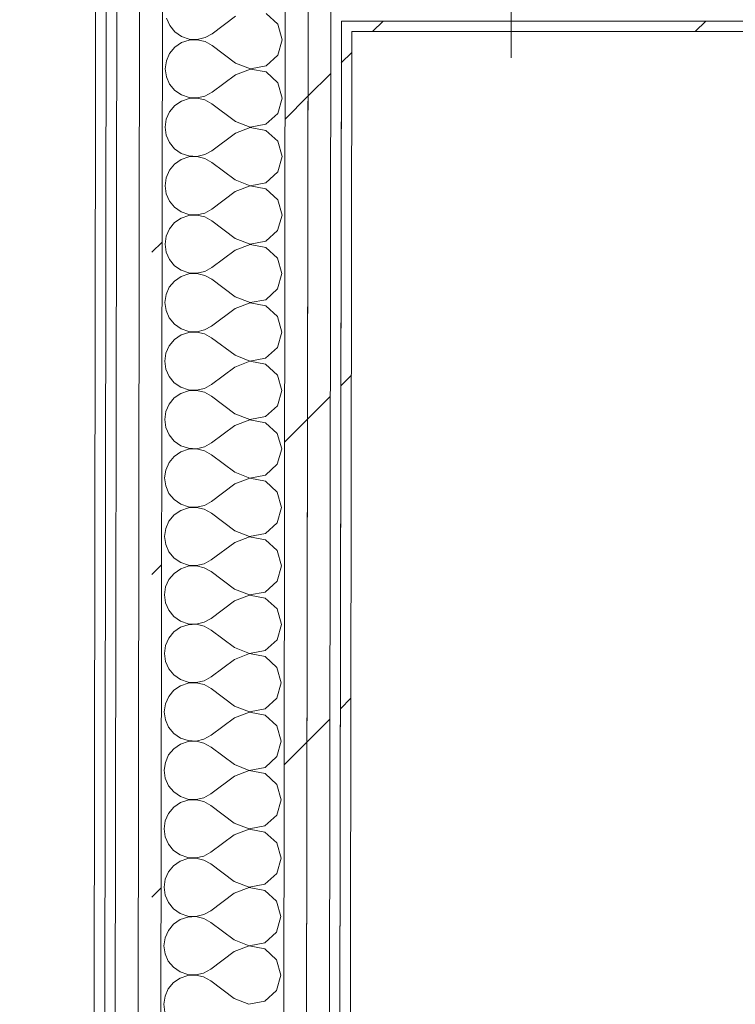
# Model space of a CAD drawing. Header units: millimetres. Extents: x -30280 to 22128, y -17757 to 4746.
# Tile 77 of 171: x -13128 to -12721, y -13114 to -12553. Entities that reach past the tile are written whole.
import ezdxf

# ---------------------------------------------------------------- set-up
doc = ezdxf.new("R2010")
doc.units = ezdxf.units.MM
doc.header["$MEASUREMENT"] = 0
doc.linetypes.add('Wipeout_Contour', pattern=[1000, 0, -1000])
doc.layers.add('10_ESTR_Pilars', color=7, linetype='Continuous')
doc.layers.add('Nuevo_08_E_Envans secs', color=7, linetype='Continuous')
for name, color, linetype, lineweight in [('10_ESTR_Pilars_Pluma_Nº__20', 1, 'Continuous', 5), ('10_ESTR_Pilars_Pluma_Nº__28', 7, 'Continuous', 20), ('10_ESTR_Pilars_Pluma_Nº__42', 8, 'Continuous', 25), ('Nuevo_08_E_Envans secs_Pluma_Nº__1', 7, 'Continuous', 5)]:
    doc.layers.add(name, color=color, linetype=linetype, lineweight=lineweight)
for name, color, linetype, lineweight, true_color in [('Nuevo_08_E_Envans secs_Pluma_Nº__102', 7, 'Continuous', 5, 0xcccccc), ('Nuevo_08_E_Envans secs_Pluma_Nº__171', 171, 'Continuous', 13, 0xaaaaff), ('Nuevo_08_E_Envans secs_Pluma_Nº__177', 7, 'Continuous', 15, 0xf7e046)]:
    doc.layers.add(name, color=color, linetype=linetype, lineweight=lineweight, true_color=true_color)
pattern_1 = [(45, (0, 0), (-183.8478, 183.8478), [195, -65]), (45, (7e-14, 183.85), (-183.8478, 183.8478), [195, -65])]

# ---------------------------------------------------------------- blocks, each defined once
blk = doc.blocks.new('*X228')
at = {"layer": 'Nuevo_08_E_Envans secs_Pluma_Nº__102', "color": 254, "linetype": 'Continuous', "lineweight": 5, "true_color": 0xcccccc}
for p, q in [((-13044.74, -12551.95), (-13042.89, -12556.16)), ((-13005.37, -12550.79), (-13018.72, -12560.77)), ((-12981.2, -12555.4), (-12987.92, -12549.24)), ((-13042.89, -12556.16), (-13039.96, -12559.71)), ((-12978.73, -12564.16), (-12981.2, -12555.4)), ((-13039.96, -12559.71), (-13036.18, -12562.32)), ((-13036.18, -12562.32), (-13031.82, -12563.79)), ((-13027.23, -12564.02), (-13022.75, -12562.99)), ((-13022.75, -12562.99), (-13018.72, -12560.77)), ((-13039.98, -12568.44), (-13042.91, -12571.97)), ((-13036.18, -12565.84), (-13039.98, -12568.44)), ((-13031.82, -12564.37), (-13036.18, -12565.84)), ((-13031.82, -12563.79), (-13027.23, -12564.02)), ((-13027.23, -12564.16), (-13031.82, -12564.37)), ((-13022.75, -12565.21), (-13027.23, -12564.16)), ((-13018.73, -12567.44), (-13022.75, -12565.21)), ((-13005.41, -12577.46), (-13018.73, -12567.44)), ((-12981.23, -12572.92), (-12978.73, -12564.16)), ((-13042.91, -12571.97), (-13044.78, -12576.18)), ((-12987.96, -12579.06), (-12981.23, -12572.92)), ((-13044.78, -12576.18), (-13045.42, -12580.73)), ((-13005.41, -12577.46), (-12996.91, -12580.74)), ((-12996.91, -12580.74), (-12987.96, -12579.06)), ((-13045.42, -12580.73), (-13044.79, -12585.29)), ((-13044.79, -12585.29), (-13042.94, -12589.5)), ((-13005.42, -12584.12), (-13018.77, -12594.1)), ((-12996.91, -12580.87), (-13005.42, -12584.12)), ((-12987.97, -12582.58), (-12996.91, -12580.87)), ((-12981.25, -12588.73), (-12987.97, -12582.58)), ((-13042.94, -12589.5), (-13040.01, -12593.04)), ((-12978.77, -12597.5), (-12981.25, -12588.73)), ((-13040.01, -12593.04), (-13036.23, -12595.65)), ((-13036.23, -12595.65), (-13031.87, -12597.13)), ((-13031.87, -12597.13), (-13027.28, -12597.36)), ((-13027.28, -12597.36), (-13022.8, -12596.32)), ((-13022.8, -12596.32), (-13018.77, -12594.1)), ((-13040.02, -12601.77), (-13042.96, -12605.31)), ((-13036.23, -12599.17), (-13040.02, -12601.77)), ((-13031.87, -12597.71), (-13036.23, -12599.17)), ((-13027.28, -12597.49), (-13031.87, -12597.71)), ((-13022.8, -12598.54), (-13027.28, -12597.49)), ((-13018.78, -12600.77), (-13022.8, -12598.54)), ((-13005.46, -12610.79), (-13018.78, -12600.77)), ((-12981.28, -12606.26), (-12978.77, -12597.5)), ((-13042.96, -12605.31), (-13044.82, -12609.51)), ((-12988.01, -12612.39), (-12981.28, -12606.26)), ((-13044.82, -12609.51), (-13045.47, -12614.06)), ((-13045.47, -12614.06), (-13044.84, -12618.62)), ((-13005.46, -12610.79), (-12996.96, -12614.07)), ((-12996.96, -12614.07), (-12988.01, -12612.39)), ((-13044.84, -12618.62), (-13042.99, -12622.83)), ((-13005.47, -12617.46), (-13018.82, -12627.44)), ((-12996.96, -12614.2), (-13005.47, -12617.46)), ((-12988.02, -12615.91), (-12996.96, -12614.2)), ((-12981.3, -12622.06), (-12988.02, -12615.91)), ((-13042.99, -12622.83), (-13040.06, -12626.38)), ((-12978.82, -12630.83), (-12981.3, -12622.06)), ((-13040.06, -12626.38), (-13036.27, -12628.99)), ((-13036.27, -12628.99), (-13031.92, -12630.46)), ((-13031.92, -12630.46), (-13027.33, -12630.69)), ((-13027.33, -12630.83), (-13031.92, -12631.04)), ((-13027.33, -12630.69), (-13022.85, -12629.66)), ((-13022.85, -12631.87), (-13027.33, -12630.83)), ((-13022.85, -12629.66), (-13018.82, -12627.44)), ((-12981.33, -12639.59), (-12978.82, -12630.83)), ((-13040.07, -12635.1), (-13043.01, -12638.64)), ((-13036.28, -12632.5), (-13040.07, -12635.1)), ((-13031.92, -12631.04), (-13036.28, -12632.5)), ((-13018.83, -12634.1), (-13022.85, -12631.87)), ((-13005.51, -12644.12), (-13018.83, -12634.1)), ((-13043.01, -12638.64), (-13044.87, -12642.84)), ((-12988.06, -12645.72), (-12981.33, -12639.59)), ((-13044.87, -12642.84), (-13045.52, -12647.4)), ((-13045.52, -12647.4), (-13044.89, -12651.95)), ((-12997.01, -12647.54), (-13005.52, -12650.79)), ((-13005.51, -12644.12), (-12997.01, -12647.4)), ((-12997.01, -12647.4), (-12988.06, -12645.72)), ((-12988.06, -12649.24), (-12997.01, -12647.54)), ((-13044.89, -12651.95), (-13043.04, -12656.16)), ((-13005.52, -12650.79), (-13018.87, -12660.77)), ((-12981.35, -12655.4), (-12988.06, -12649.24)), ((-13043.04, -12656.16), (-13040.11, -12659.71)), ((-12978.87, -12664.16), (-12981.35, -12655.4)), ((-13040.11, -12659.71), (-13036.32, -12662.32)), ((-13031.97, -12664.37), (-13036.33, -12665.84)), ((-13036.32, -12662.32), (-13031.97, -12663.79)), ((-13031.97, -12663.79), (-13027.38, -12664.02)), ((-13027.38, -12664.16), (-13031.97, -12664.37)), ((-13027.38, -12664.02), (-13022.9, -12662.99)), ((-13022.9, -12665.21), (-13027.38, -12664.16)), ((-13022.9, -12662.99), (-13018.87, -12660.77)), ((-12981.38, -12672.92), (-12978.87, -12664.16)), ((-13040.12, -12668.44), (-13043.06, -12671.97)), ((-13036.33, -12665.84), (-13040.12, -12668.44)), ((-13018.88, -12667.44), (-13022.9, -12665.21)), ((-13005.56, -12677.46), (-13018.88, -12667.44)), ((-13043.06, -12671.97), (-13044.92, -12676.18)), ((-12988.11, -12679.06), (-12981.38, -12672.92)), ((-13044.92, -12676.18), (-13045.56, -12680.73)), ((-13045.56, -12680.73), (-13044.94, -12685.29)), ((-12997.06, -12680.87), (-13005.57, -12684.12)), ((-13005.56, -12677.46), (-12997.06, -12680.74)), ((-12997.06, -12680.74), (-12988.11, -12679.06)), ((-12988.11, -12682.58), (-12997.06, -12680.87)), ((-13044.94, -12685.29), (-13043.09, -12689.5)), ((-13005.57, -12684.12), (-13018.92, -12694.1)), ((-12981.4, -12688.73), (-12988.11, -12682.58)), ((-13043.09, -12689.5), (-13040.16, -12693.04)), ((-12978.92, -12697.5), (-12981.4, -12688.73)), ((-13040.16, -12693.04), (-13036.37, -12695.65)), ((-13032.02, -12697.71), (-13036.38, -12699.17)), ((-13036.37, -12695.65), (-13032.02, -12697.13)), ((-13032.02, -12697.13), (-13027.43, -12697.36)), ((-13027.43, -12697.49), (-13032.02, -12697.71)), ((-13027.43, -12697.36), (-13022.95, -12696.32)), ((-13022.95, -12698.54), (-13027.43, -12697.49)), ((-13022.95, -12696.32), (-13018.92, -12694.1)), ((-12981.42, -12706.25), (-12978.92, -12697.5)), ((-13040.17, -12701.77), (-13043.11, -12705.31)), ((-13036.38, -12699.17), (-13040.17, -12701.77)), ((-13018.93, -12700.77), (-13022.95, -12698.54)), ((-13005.61, -12710.79), (-13018.93, -12700.77)), ((-13044.97, -12709.51), (-13045.61, -12714.06)), ((-13043.11, -12705.31), (-13044.97, -12709.51)), ((-12988.16, -12712.39), (-12981.42, -12706.25)), ((-13045.61, -12714.06), (-13044.99, -12718.62)), ((-12997.11, -12714.2), (-13005.62, -12717.46)), ((-13005.61, -12710.79), (-12997.11, -12714.07)), ((-12997.11, -12714.07), (-12988.16, -12712.39)), ((-12988.16, -12715.91), (-12997.11, -12714.2)), ((-13044.99, -12718.62), (-13043.14, -12722.83)), ((-13005.62, -12717.46), (-13018.97, -12727.44)), ((-12981.45, -12722.06), (-12988.16, -12715.91)), ((-13043.14, -12722.83), (-13040.21, -12726.38)), ((-13040.21, -12726.38), (-13036.42, -12728.99)), ((-12978.97, -12730.83), (-12981.45, -12722.06)), ((-13032.07, -12731.04), (-13036.43, -12732.5)), ((-13036.42, -12728.99), (-13032.07, -12730.46)), ((-13032.07, -12730.46), (-13027.47, -12730.69)), ((-13027.48, -12730.83), (-13032.07, -12731.04)), ((-13023, -12731.87), (-13027.48, -12730.83)), ((-13027.47, -12730.69), (-13022.99, -12729.66)), ((-13018.98, -12734.1), (-13023, -12731.87)), ((-13022.99, -12729.66), (-13018.97, -12727.44)), ((-12981.47, -12739.59), (-12978.97, -12730.83)), ((-13040.22, -12735.1), (-13043.16, -12738.64)), ((-13036.43, -12732.5), (-13040.22, -12735.1)), ((-13005.66, -12744.12), (-13018.98, -12734.1)), ((-13045.02, -12742.84), (-13045.66, -12747.4)), ((-13043.16, -12738.64), (-13045.02, -12742.84)), ((-12988.21, -12745.72), (-12981.47, -12739.59)), ((-13045.66, -12747.4), (-13045.04, -12751.95)), ((-12997.16, -12747.54), (-13005.67, -12750.79)), ((-13005.66, -12744.12), (-12997.16, -12747.4)), ((-12997.16, -12747.4), (-12988.21, -12745.72)), ((-12988.21, -12749.24), (-12997.16, -12747.54)), ((-13045.04, -12751.95), (-13043.19, -12756.16)), ((-13005.67, -12750.79), (-13019.02, -12760.77)), ((-12981.5, -12755.4), (-12988.21, -12749.24)), ((-13043.19, -12756.16), (-13040.26, -12759.71)), ((-13040.26, -12759.71), (-13036.47, -12762.32)), ((-12979.02, -12764.16), (-12981.5, -12755.4)), ((-13032.12, -12764.37), (-13036.48, -12765.84)), ((-13036.47, -12762.32), (-13032.12, -12763.79)), ((-13032.12, -12763.79), (-13027.52, -12764.02)), ((-13027.52, -12764.16), (-13032.12, -12764.37)), ((-13027.52, -12764.02), (-13023.04, -12762.99)), ((-13023.05, -12765.21), (-13027.52, -12764.16)), ((-13019.03, -12767.44), (-13023.05, -12765.21)), ((-13023.04, -12762.99), (-13019.02, -12760.77)), ((-12981.52, -12772.92), (-12979.02, -12764.16)), ((-13040.27, -12768.44), (-13043.21, -12771.97)), ((-13036.48, -12765.84), (-13040.27, -12768.44)), ((-13005.71, -12777.46), (-13019.03, -12767.44)), ((-13045.07, -12776.18), (-13045.71, -12780.73)), ((-13043.21, -12771.97), (-13045.07, -12776.18)), ((-12988.26, -12779.06), (-12981.52, -12772.92)), ((-13045.71, -12780.73), (-13045.08, -12785.29)), ((-12997.21, -12780.87), (-13005.72, -12784.12)), ((-13005.71, -12777.46), (-12997.21, -12780.74)), ((-12997.21, -12780.74), (-12988.26, -12779.06)), ((-12988.26, -12782.58), (-12997.21, -12780.87)), ((-12981.55, -12788.73), (-12988.26, -12782.58)), ((-13045.08, -12785.29), (-13043.24, -12789.5)), ((-13005.72, -12784.12), (-13019.07, -12794.1)), ((-13043.24, -12789.5), (-13040.31, -12793.04)), ((-13040.31, -12793.04), (-13036.52, -12795.65)), ((-12979.07, -12797.5), (-12981.55, -12788.73)), ((-13036.53, -12799.17), (-13040.32, -12801.77)), ((-13032.17, -12797.71), (-13036.53, -12799.17)), ((-13036.52, -12795.65), (-13032.17, -12797.13)), ((-13032.17, -12797.13), (-13027.57, -12797.36)), ((-13027.57, -12797.49), (-13032.17, -12797.71)), ((-13027.57, -12797.36), (-13023.09, -12796.32)), ((-13023.1, -12798.54), (-13027.57, -12797.49)), ((-13019.08, -12800.77), (-13023.1, -12798.54)), ((-13023.09, -12796.32), (-13019.07, -12794.1)), ((-12981.57, -12806.25), (-12979.07, -12797.5)), ((-13040.32, -12801.77), (-13043.26, -12805.31)), ((-13005.76, -12810.79), (-13019.08, -12800.77)), ((-13045.12, -12809.51), (-13045.76, -12814.06)), ((-13043.26, -12805.31), (-13045.12, -12809.51)), ((-12988.31, -12812.39), (-12981.57, -12806.25)), ((-13045.76, -12814.06), (-13045.13, -12818.62)), ((-12997.26, -12814.2), (-13005.77, -12817.46)), ((-13005.76, -12810.79), (-12997.26, -12814.07)), ((-12997.26, -12814.07), (-12988.31, -12812.39)), ((-12988.31, -12815.91), (-12997.26, -12814.2)), ((-12981.6, -12822.06), (-12988.31, -12815.91)), ((-13045.13, -12818.62), (-13043.29, -12822.83)), ((-13005.77, -12817.46), (-13019.11, -12827.44)), ((-13043.29, -12822.83), (-13040.36, -12826.38)), ((-13040.36, -12826.38), (-13036.57, -12828.99)), ((-13023.14, -12829.66), (-13019.11, -12827.44)), ((-12979.12, -12830.83), (-12981.6, -12822.06)), ((-13036.58, -12832.5), (-13040.37, -12835.1)), ((-13032.22, -12831.04), (-13036.58, -12832.5)), ((-13036.57, -12828.99), (-13032.22, -12830.46)), ((-13032.22, -12830.46), (-13027.62, -12830.69)), ((-13027.62, -12830.83), (-13032.22, -12831.04)), ((-13027.62, -12830.69), (-13023.14, -12829.66)), ((-13023.15, -12831.87), (-13027.62, -12830.83)), ((-13019.12, -12834.1), (-13023.15, -12831.87)), ((-12981.62, -12839.59), (-12979.12, -12830.83)), ((-13043.31, -12838.64), (-13045.17, -12842.84)), ((-13040.37, -12835.1), (-13043.31, -12838.64)), ((-13005.81, -12844.12), (-13019.12, -12834.1)), ((-13045.17, -12842.84), (-13045.81, -12847.4)), ((-13005.81, -12844.12), (-12997.31, -12847.4)), ((-12988.35, -12845.72), (-12981.62, -12839.59)), ((-13045.81, -12847.4), (-13045.18, -12851.95)), ((-12997.31, -12847.54), (-13005.82, -12850.79)), ((-12997.31, -12847.4), (-12988.35, -12845.72)), ((-12988.36, -12849.24), (-12997.31, -12847.54)), ((-12981.65, -12855.4), (-12988.36, -12849.24)), ((-13045.18, -12851.95), (-13043.33, -12856.16)), ((-13005.82, -12850.79), (-13019.16, -12860.77)), ((-12979.17, -12864.16), (-12981.65, -12855.4)), ((-13043.33, -12856.16), (-13040.41, -12859.71)), ((-13040.41, -12859.71), (-13036.62, -12862.32)), ((-13023.19, -12862.99), (-13019.16, -12860.77)), ((-13036.62, -12865.84), (-13040.42, -12868.44)), ((-13036.62, -12862.32), (-13032.26, -12863.79)), ((-13032.27, -12864.37), (-13036.62, -12865.84)), ((-13027.67, -12864.16), (-13032.27, -12864.37)), ((-13032.26, -12863.79), (-13027.67, -12864.02)), ((-13027.67, -12864.02), (-13023.19, -12862.99)), ((-13023.19, -12865.21), (-13027.67, -12864.16)), ((-13019.17, -12867.44), (-13023.19, -12865.21)), ((-12981.67, -12872.92), (-12979.17, -12864.16)), ((-13043.36, -12871.97), (-13045.22, -12876.18)), ((-13040.42, -12868.44), (-13043.36, -12871.97)), ((-13005.86, -12877.46), (-13019.17, -12867.44)), ((-13045.22, -12876.18), (-13045.86, -12880.73)), ((-13005.86, -12877.46), (-12997.36, -12880.74)), ((-12988.4, -12879.06), (-12981.67, -12872.92)), ((-13045.86, -12880.73), (-13045.23, -12885.29)), ((-12997.36, -12880.87), (-13005.87, -12884.12)), ((-12997.36, -12880.74), (-12988.4, -12879.06)), ((-12988.41, -12882.58), (-12997.36, -12880.87)), ((-12981.69, -12888.73), (-12988.41, -12882.58)), ((-13045.23, -12885.29), (-13043.38, -12889.5)), ((-13005.87, -12884.12), (-13019.21, -12894.1)), ((-12979.22, -12897.5), (-12981.69, -12888.73)), ((-13043.38, -12889.5), (-13040.46, -12893.04)), ((-13040.46, -12893.04), (-13036.67, -12895.65)), ((-13023.24, -12896.32), (-13019.21, -12894.1)), ((-13036.67, -12899.17), (-13040.47, -12901.77)), ((-13036.67, -12895.65), (-13032.31, -12897.13)), ((-13032.31, -12897.71), (-13036.67, -12899.17)), ((-13032.31, -12897.13), (-13027.72, -12897.36)), ((-13027.72, -12897.49), (-13032.31, -12897.71)), ((-13027.72, -12897.36), (-13023.24, -12896.32)), ((-13023.24, -12898.54), (-13027.72, -12897.49)), ((-13019.22, -12900.77), (-13023.24, -12898.54)), ((-12981.72, -12906.25), (-12979.22, -12897.5)), ((-13043.41, -12905.31), (-13045.27, -12909.51)), ((-13040.47, -12901.77), (-13043.41, -12905.31)), ((-13005.9, -12910.79), (-13019.22, -12900.77)), ((-13045.27, -12909.51), (-13045.91, -12914.06)), ((-13005.9, -12910.79), (-12997.41, -12914.07)), ((-12988.45, -12912.39), (-12981.72, -12906.25)), ((-13045.91, -12914.06), (-13045.28, -12918.62)), ((-12997.41, -12914.2), (-13005.91, -12917.46)), ((-12997.41, -12914.07), (-12988.45, -12912.39)), ((-12988.46, -12915.91), (-12997.41, -12914.2)), ((-12981.74, -12922.06), (-12988.46, -12915.91)), ((-13045.28, -12918.62), (-13043.43, -12922.83)), ((-13043.43, -12922.83), (-13040.5, -12926.38)), ((-13005.91, -12917.46), (-13019.26, -12927.44)), ((-12979.27, -12930.83), (-12981.74, -12922.06)), ((-13040.5, -12926.38), (-13036.72, -12928.99)), ((-13023.29, -12929.66), (-13019.26, -12927.44)), ((-13036.72, -12932.5), (-13040.52, -12935.1)), ((-13036.72, -12928.99), (-13032.36, -12930.46)), ((-13032.36, -12931.04), (-13036.72, -12932.5)), ((-13032.36, -12930.46), (-13027.77, -12930.69)), ((-13027.77, -12930.83), (-13032.36, -12931.04)), ((-13027.77, -12930.69), (-13023.29, -12929.66)), ((-13023.29, -12931.87), (-13027.77, -12930.83)), ((-13019.27, -12934.1), (-13023.29, -12931.87)), ((-13005.95, -12944.12), (-13019.27, -12934.1)), ((-12981.77, -12939.59), (-12979.27, -12930.83)), ((-13043.46, -12938.64), (-13045.32, -12942.84)), ((-13040.52, -12935.1), (-13043.46, -12938.64)), ((-12988.5, -12945.72), (-12981.77, -12939.59)), ((-13045.32, -12942.84), (-13045.96, -12947.4)), ((-13005.95, -12944.12), (-12997.46, -12947.4)), ((-13045.96, -12947.4), (-13045.33, -12951.95)), ((-13005.96, -12950.79), (-13019.31, -12960.77)), ((-12997.46, -12947.54), (-13005.96, -12950.79)), ((-12997.46, -12947.4), (-12988.5, -12945.72)), ((-12988.51, -12949.24), (-12997.46, -12947.54)), ((-12981.79, -12955.4), (-12988.51, -12949.24)), ((-13045.33, -12951.95), (-13043.48, -12956.16)), ((-13043.48, -12956.16), (-13040.55, -12959.71)), ((-12979.32, -12964.16), (-12981.79, -12955.4)), ((-13040.55, -12959.71), (-13036.77, -12962.32)), ((-13023.34, -12962.99), (-13019.31, -12960.77)), ((-13036.77, -12965.84), (-13040.57, -12968.44)), ((-13036.77, -12962.32), (-13032.41, -12963.79)), ((-13032.41, -12964.37), (-13036.77, -12965.84)), ((-13032.41, -12963.79), (-13027.82, -12964.02)), ((-13027.82, -12964.16), (-13032.41, -12964.37)), ((-13027.82, -12964.02), (-13023.34, -12962.99)), ((-13023.34, -12965.21), (-13027.82, -12964.16)), ((-13019.32, -12967.44), (-13023.34, -12965.21)), ((-13006, -12977.46), (-13019.32, -12967.44)), ((-12981.82, -12972.92), (-12979.32, -12964.16)), ((-13043.51, -12971.97), (-13045.37, -12976.18)), ((-13040.57, -12968.44), (-13043.51, -12971.97)), ((-12988.55, -12979.06), (-12981.82, -12972.92)), ((-13045.37, -12976.18), (-13046.01, -12980.73)), ((-13006, -12977.46), (-12997.5, -12980.74)), ((-12997.5, -12980.74), (-12988.55, -12979.06)), ((-13046.01, -12980.73), (-13045.38, -12985.29)), ((-13006.01, -12984.12), (-13019.36, -12994.1)), ((-12997.5, -12980.87), (-13006.01, -12984.12)), ((-12988.56, -12982.58), (-12997.5, -12980.87)), ((-12981.84, -12988.73), (-12988.56, -12982.58)), ((-13045.38, -12985.29), (-13043.53, -12989.5)), ((-13043.53, -12989.5), (-13040.6, -12993.04)), ((-12979.37, -12997.5), (-12981.84, -12988.73)), ((-13040.6, -12993.04), (-13036.82, -12995.65)), ((-13036.82, -12995.65), (-13032.46, -12997.13)), ((-13023.39, -12996.32), (-13019.36, -12994.1)), ((-13036.82, -12999.17), (-13040.62, -13001.77)), ((-13032.46, -12997.71), (-13036.82, -12999.17)), ((-13032.46, -12997.13), (-13027.87, -12997.36)), ((-13027.87, -12997.49), (-13032.46, -12997.71)), ((-13027.87, -12997.36), (-13023.39, -12996.32)), ((-13023.39, -12998.54), (-13027.87, -12997.49)), ((-13019.37, -13000.77), (-13023.39, -12998.54)), ((-13006.05, -13010.79), (-13019.37, -13000.77)), ((-12981.87, -13006.25), (-12979.37, -12997.5)), ((-13043.56, -13005.31), (-13045.42, -13009.51)), ((-13040.62, -13001.77), (-13043.56, -13005.31)), ((-12988.6, -13012.39), (-12981.87, -13006.25)), ((-13045.42, -13009.51), (-13046.06, -13014.06)), ((-13006.05, -13010.79), (-12997.55, -13014.07)), ((-12997.55, -13014.07), (-12988.6, -13012.39)), ((-13046.06, -13014.06), (-13045.43, -13018.62)), ((-13006.06, -13017.46), (-13019.41, -13027.44)), ((-12997.55, -13014.2), (-13006.06, -13017.46)), ((-12988.61, -13015.91), (-12997.55, -13014.2)), ((-12981.89, -13022.06), (-12988.61, -13015.91)), ((-13045.43, -13018.62), (-13043.58, -13022.83)), ((-13043.58, -13022.83), (-13040.65, -13026.38)), ((-12979.42, -13030.83), (-12981.89, -13022.06)), ((-13040.65, -13026.38), (-13036.87, -13028.98)), ((-13036.87, -13028.98), (-13032.51, -13030.46)), ((-13023.44, -13029.66), (-13019.41, -13027.44)), ((-13040.67, -13035.1), (-13043.6, -13038.64)), ((-13036.87, -13032.5), (-13040.67, -13035.1)), ((-13032.51, -13031.04), (-13036.87, -13032.5)), ((-13032.51, -13030.46), (-13027.92, -13030.69)), ((-13027.92, -13030.83), (-13032.51, -13031.04)), ((-13027.92, -13030.69), (-13023.44, -13029.66)), ((-13023.44, -13031.87), (-13027.92, -13030.83)), ((-13019.42, -13034.1), (-13023.44, -13031.87)), ((-13006.1, -13044.12), (-13019.42, -13034.1)), ((-12981.92, -13039.59), (-12979.42, -13030.83)), ((-13043.6, -13038.64), (-13045.47, -13042.84)), ((-12988.65, -13045.72), (-12981.92, -13039.59)), ((-13045.47, -13042.84), (-13046.11, -13047.4)), ((-13006.1, -13044.12), (-12997.6, -13047.4)), ((-12997.6, -13047.4), (-12988.65, -13045.72)), ((-13046.11, -13047.4), (-13045.48, -13051.95)), ((-13045.48, -13051.95), (-13043.63, -13056.16)), ((-13006.11, -13050.79), (-13019.46, -13060.77)), ((-12997.6, -13047.54), (-13006.11, -13050.79)), ((-12988.66, -13049.24), (-12997.6, -13047.54)), ((-12981.94, -13055.4), (-12988.66, -13049.24)), ((-13043.63, -13056.16), (-13040.7, -13059.71)), ((-12979.46, -13064.16), (-12981.94, -13055.4)), ((-13040.7, -13059.71), (-13036.92, -13062.32)), ((-13036.92, -13062.32), (-13032.56, -13063.79)), ((-13027.97, -13064.02), (-13023.49, -13062.99)), ((-13023.49, -13062.99), (-13019.46, -13060.77)), ((-13040.71, -13068.44), (-13043.65, -13071.97)), ((-13036.92, -13065.84), (-13040.71, -13068.44)), ((-13032.56, -13064.37), (-13036.92, -13065.84)), ((-13032.56, -13063.79), (-13027.97, -13064.02)), ((-13027.97, -13064.16), (-13032.56, -13064.37)), ((-13023.49, -13065.21), (-13027.97, -13064.16)), ((-13019.47, -13067.44), (-13023.49, -13065.21)), ((-13006.15, -13077.46), (-13019.47, -13067.44)), ((-12981.97, -13072.92), (-12979.46, -13064.16)), ((-13043.65, -13071.97), (-13045.51, -13076.18)), ((-12988.7, -13079.06), (-12981.97, -13072.92)), ((-13045.51, -13076.18), (-13046.16, -13080.73)), ((-13006.15, -13077.46), (-12997.65, -13080.74)), ((-12997.65, -13080.74), (-12988.7, -13079.06)), ((-13046.16, -13080.73), (-13045.53, -13085.29)), ((-13045.53, -13085.29), (-13043.68, -13089.5)), ((-13006.16, -13084.12), (-13019.51, -13094.1)), ((-12997.65, -13080.87), (-13006.16, -13084.12)), ((-12988.7, -13082.58), (-12997.65, -13080.87)), ((-12981.99, -13088.73), (-12988.7, -13082.58)), ((-13043.68, -13089.5), (-13040.75, -13093.04)), ((-12979.51, -13097.5), (-12981.99, -13088.73)), ((-13040.75, -13093.04), (-13036.96, -13095.65)), ((-13036.96, -13095.65), (-13032.61, -13097.13)), ((-13028.02, -13097.36), (-13023.54, -13096.32)), ((-13023.54, -13096.32), (-13019.51, -13094.1)), ((-13040.76, -13101.77), (-13043.7, -13105.31)), ((-13036.97, -13099.17), (-13040.76, -13101.77)), ((-13032.61, -13097.71), (-13036.97, -13099.17)), ((-13032.61, -13097.13), (-13028.02, -13097.36)), ((-13028.02, -13097.49), (-13032.61, -13097.71)), ((-13023.54, -13098.54), (-13028.02, -13097.49)), ((-13019.52, -13100.77), (-13023.54, -13098.54)), ((-13006.2, -13110.79), (-13019.52, -13100.77)), ((-12982.02, -13106.25), (-12979.51, -13097.5)), ((-13043.7, -13105.31), (-13045.56, -13109.51)), ((-12988.75, -13112.39), (-12982.02, -13106.25)), ((-13045.56, -13109.51), (-13046.21, -13114.06)), ((-13006.2, -13110.79), (-12997.7, -13114.07)), ((-12997.7, -13114.07), (-12988.75, -13112.39)), ((-13046.21, -13114.06), (-13045.58, -13118.62))]:
    blk.add_line(p, q, dxfattribs=at)
blk = doc.blocks.new('Muro_77_1', base_point=(-13089.1, -15296.87))
at = {"color": 254, "linetype": 'Wipeout_Contour', "lineweight": 0, "ltscale": 76148.991983}
blk.add_wipeout([(-12945.05, -12559.56), (-12949.1, -15297.22), (-12943.1, -15297.24), (-12939.05, -12559.56)], dxfattribs=at).dxf.layer = 'Nuevo_08_E_Envans secs'
at = {"layer": 'Nuevo_08_E_Envans secs_Pluma_Nº__171', "linetype": 'Continuous', "lineweight": 13, "true_color": 0xaaaaff}
h = blk.add_hatch(dxfattribs=at)
h.set_pattern_fill('Panellat_HPL_0001', color=161, style=0, pattern_type=2)
h.set_pattern_definition(pattern_1)
h.paths.add_polyline_path([(-12945.05, -12559.56), (-12949.1, -15297.22), (-12943.1, -15297.24), (-12939.05, -12559.56)])
at = {"color": 254, "linetype": 'Wipeout_Contour', "lineweight": 0, "ltscale": 76200.427536}
blk.add_wipeout([(-12964.03, -12547.56), (-12968.13, -15320.12), (-12955.11, -15308.22), (-12951.03, -12547.56)], dxfattribs=at).dxf.layer = 'Nuevo_08_E_Envans secs'
at = {"color": 254, "linetype": 'Wipeout_Contour', "lineweight": 0, "ltscale": 72129.196945}
blk.add_wipeout([(-12945.04, -12553.56), (-12945.05, -12559.56), (-12939.05, -12559.56), (-12939.04, -12553.56)], dxfattribs=at).dxf.layer = 'Nuevo_08_E_Envans secs'
at = {"layer": 'Nuevo_08_E_Envans secs_Pluma_Nº__171', "linetype": 'Continuous', "lineweight": 13, "true_color": 0xaaaaff}
h = blk.add_hatch(dxfattribs=at)
h.set_pattern_fill('Panellat_HPL_0001', color=161, style=0, pattern_type=2)
h.set_pattern_definition(pattern_1)
h.paths.add_polyline_path([(-12945.04, -12553.56), (-12945.05, -12559.56), (-12939.05, -12559.56), (-12939.04, -12553.56)])
at = {"layer": 'Nuevo_08_E_Envans secs_Pluma_Nº__177', "linetype": 'Continuous', "lineweight": 15, "true_color": 0xf7e046}
h = blk.add_hatch(dxfattribs=at)
h.set_pattern_fill('Panellat_HPL_0001', color=53, style=0, pattern_type=2)
h.set_pattern_definition(pattern_1)
h.paths.add_polyline_path([(-12964.03, -12547.56), (-12968.13, -15320.12), (-12955.11, -15308.22), (-12951.03, -12547.56)])
at = {"layer": 'Nuevo_08_E_Envans secs_Pluma_Nº__1', "color": 7, "linetype": 'Continuous', "lineweight": 5}
for p, q in [((-12955.11, -15308.22), (-12951.03, -12547.56)), ((-12949.1, -15297.22), (-12945.04, -12553.56)), ((-12945.04, -12553.56), (-12939.04, -12553.56))]:
    blk.add_line(p, q, dxfattribs=at)
at = {"layer": 'Nuevo_08_E_Envans secs_Pluma_Nº__1', "color": 7, "linetype": 'Continuous', "lineweight": 5, "flags": 128}
blk.add_lwpolyline([(-12943.1, -15297.24), (-12939.05, -12559.56)], dxfattribs=at)
at = {"color": 254, "linetype": 'Wipeout_Contour', "lineweight": 0, "ltscale": 96305.94969}
blk.add_wipeout([(-12977.02, -12534.56), (-12981.14, -15323.14), (-12971.47, -15323.16), (-12968.13, -15320.12), (-12964.02, -12534.56)], dxfattribs=at).dxf.layer = 'Nuevo_08_E_Envans secs'
at = {"layer": 'Nuevo_08_E_Envans secs_Pluma_Nº__177', "linetype": 'Continuous', "lineweight": 15, "true_color": 0xf7e046}
h = blk.add_hatch(dxfattribs=at)
h.set_pattern_fill('Panellat_HPL_0001', color=53, style=0, pattern_type=2)
h.set_pattern_definition(pattern_1)
h.paths.add_polyline_path([(-12977.02, -12534.56), (-12981.14, -15323.14), (-12971.47, -15323.16), (-12968.13, -15320.12), (-12964.02, -12534.56)])
at = {"layer": 'Nuevo_08_E_Envans secs_Pluma_Nº__1', "color": 7, "linetype": 'Continuous', "lineweight": 5}
for p, q in [((-12981.14, -15323.14), (-12977.02, -12534.56)), ((-12968.13, -15320.12), (-12964.02, -12534.56))]:
    blk.add_line(p, q, dxfattribs=at)
at = {"layer": 'Nuevo_08_E_Envans secs', "color": 7, "lineweight": 20}
blk.add_blockref('*X228', (0, 0), dxfattribs=at)
at = {"color": 254, "linetype": 'Wipeout_Contour', "lineweight": 0, "ltscale": 112426.617616}
blk.add_wipeout([(-13064.24, -15392.94), (-13051.24, -15392.97), (-13046.96, -12494.56), (-13048.37, -12494.56), (-13048.37, -12338.98), (-13059.73, -12338.98)], dxfattribs=at).dxf.layer = 'Nuevo_08_E_Envans secs'
at = {"layer": 'Nuevo_08_E_Envans secs_Pluma_Nº__177', "linetype": 'Continuous', "lineweight": 15, "true_color": 0xf7e046}
h = blk.add_hatch(dxfattribs=at)
h.set_pattern_fill('Panellat_HPL_0001', color=53, style=0, pattern_type=2)
h.set_pattern_definition(pattern_1)
h.paths.add_polyline_path([(-13064.24, -15392.94), (-13051.24, -15392.97), (-13046.96, -12494.56), (-13048.37, -12494.56), (-13048.37, -12338.98), (-13059.73, -12338.98)])
at = {"layer": 'Nuevo_08_E_Envans secs_Pluma_Nº__1', "color": 7, "linetype": 'Continuous', "lineweight": 5}
blk.add_line((-13051.14, -15322.97), (-13046.96, -12494.56), dxfattribs=at)
at = {"color": 254, "linetype": 'Wipeout_Contour', "lineweight": 0, "ltscale": 76350.322523}
blk.add_wipeout([(-13064.26, -15405.94), (-13059.73, -12338.98), (-13072.73, -12338.98), (-13077.26, -15405.9)], dxfattribs=at).dxf.layer = 'Nuevo_08_E_Envans secs'
at = {"layer": 'Nuevo_08_E_Envans secs_Pluma_Nº__177', "linetype": 'Continuous', "lineweight": 15, "true_color": 0xf7e046}
h = blk.add_hatch(dxfattribs=at)
h.set_pattern_fill('Panellat_HPL_0001', color=53, style=0, pattern_type=2)
h.set_pattern_definition(pattern_1)
h.paths.add_polyline_path([(-13064.26, -15405.94), (-13059.73, -12338.98), (-13072.73, -12338.98), (-13077.26, -15405.9)])
at = {"layer": 'Nuevo_08_E_Envans secs_Pluma_Nº__1', "color": 7, "linetype": 'Continuous', "lineweight": 5}
blk.add_line((-13064.26, -15405.94), (-13059.73, -12338.98), dxfattribs=at)
at = {"color": 254, "linetype": 'Wipeout_Contour', "lineweight": 0, "ltscale": 76421.888815}
blk.add_wipeout([(-13083.29, -15424.89), (-13078.73, -12338.98), (-13084.73, -12338.98), (-13089.29, -15424.87)], dxfattribs=at).dxf.layer = 'Nuevo_08_E_Envans secs'
at = {"layer": 'Nuevo_08_E_Envans secs_Pluma_Nº__171', "linetype": 'Continuous', "lineweight": 13, "true_color": 0xaaaaff}
h = blk.add_hatch(dxfattribs=at)
h.set_pattern_fill('Panellat_HPL_0001', color=161, style=0, pattern_type=2)
h.set_pattern_definition(pattern_1)
h.paths.add_polyline_path([(-13083.29, -15424.89), (-13078.73, -12338.98), (-13084.73, -12338.98), (-13089.29, -15424.87)])
at = {"layer": 'Nuevo_08_E_Envans secs_Pluma_Nº__1', "color": 7, "linetype": 'Continuous', "lineweight": 5}
for p, q in [((-13083.28, -15418.89), (-13078.73, -12338.98)), ((-13077.26, -15405.9), (-13072.73, -12338.98))]:
    blk.add_line(p, q, dxfattribs=at)
at = {"layer": 'Nuevo_08_E_Envans secs_Pluma_Nº__1', "color": 7, "linetype": 'Continuous', "lineweight": 5, "flags": 128}
blk.add_lwpolyline([(-13084.73, -12338.98), (-13089.29, -15424.87)], dxfattribs=at)
blk = doc.blocks.new('Muro_110_1', base_point=(-13084.96, -12494.56))
at = {"color": 254, "linetype": 'Wipeout_Contour', "lineweight": 0, "ltscale": 70989.249657}
blk.add_wipeout([(-12138.42, -12553.56), (-12939.04, -12553.56), (-12939.05, -12559.56), (-12138.42, -12559.56)], dxfattribs=at).dxf.layer = 'Nuevo_08_E_Envans secs'
at = {"layer": 'Nuevo_08_E_Envans secs_Pluma_Nº__171', "linetype": 'Continuous', "lineweight": 13, "true_color": 0xaaaaff}
h = blk.add_hatch(dxfattribs=at)
h.set_pattern_fill('Panellat_HPL_0001', color=161, style=0, pattern_type=2)
h.set_pattern_definition(pattern_1)
h.paths.add_polyline_path([(-12138.42, -12553.56), (-12939.04, -12553.56), (-12939.05, -12559.56), (-12138.42, -12559.56)])
at = {"layer": 'Nuevo_08_E_Envans secs_Pluma_Nº__1', "color": 7, "linetype": 'Continuous', "lineweight": 5}
for p, q in [((-12945.04, -12553.56), (-12939.04, -12553.56)), ((-12939.04, -12553.56), (-12144.42, -12553.56))]:
    blk.add_line(p, q, dxfattribs=at)
at = {"layer": 'Nuevo_08_E_Envans secs_Pluma_Nº__1', "color": 7, "linetype": 'Continuous', "lineweight": 5, "flags": 128}
blk.add_lwpolyline([(-12939.05, -12559.56), (-12132.42, -12559.56)], dxfattribs=at)
blk = doc.blocks.new('Pilar_17_1', base_point=(-12848.37, -12294.56))
at = {"color": 254, "linetype": 'Wipeout_Contour', "lineweight": 0, "ltscale": 71136.667689}
blk.add_wipeout([(-13048.37, -12494.56), (-12648.37, -12494.56), (-12648.37, -12094.56), (-13048.37, -12094.56)], dxfattribs=at).dxf.layer = '10_ESTR_Pilars'
at = {"layer": '10_ESTR_Pilars_Pluma_Nº__42', "linetype": 'Continuous', "lineweight": 25}
h = blk.add_hatch(dxfattribs=at)
h.set_pattern_fill('00_GCT_trama_45º_e1_400__05', color=8, style=0, pattern_type=2)
h.set_pattern_definition([(45, (0, 0), (-45.96194, 45.96194), [])])
h.paths.add_polyline_path([(-13048.37, -12494.56), (-12648.37, -12494.56), (-12648.37, -12094.56), (-13048.37, -12094.56)])
at = {"layer": '10_ESTR_Pilars_Pluma_Nº__20', "color": 1, "linetype": 'Continuous', "lineweight": 5}
for p, q in [((-12848.37, -12214.56), (-12848.37, -12014.56)), ((-12928.37, -12294.56), (-13128.37, -12294.56)), ((-12768.37, -12294.56), (-12568.37, -12294.56)), ((-12848.37, -12374.56), (-12848.37, -12574.56))]:
    blk.add_line(p, q, dxfattribs=at)
blk.add_point((-12848.37, -12294.56), dxfattribs=at)
at = {"layer": '10_ESTR_Pilars_Pluma_Nº__28', "color": 7, "linetype": 'Continuous', "lineweight": 20, "flags": 128}
blk.add_lwpolyline([(-13048.37, -12494.56), (-12648.37, -12494.56), (-12648.37, -12094.56), (-13048.37, -12094.56)], close=True, dxfattribs=at)

msp = doc.modelspace()

# ---------------------------------------------------------------- block references
at = {"layer": 'Nuevo_08_E_Envans secs', "color": 7, "lineweight": 20}
msp.add_blockref('Muro_77_1', (-13089.1, -15296.87), dxfattribs=at)

# ---------------------------------------------------------------- next in the draw order: block references
msp.add_blockref('Muro_110_1', (-13084.96, -12494.56), dxfattribs=at)

# ---------------------------------------------------------------- next in the draw order: block references
at = {"layer": '10_ESTR_Pilars', "color": 7, "lineweight": 20}
msp.add_blockref('Pilar_17_1', (-12848.37, -12294.56), dxfattribs=at)

doc.saveas('drawing.dxf')
